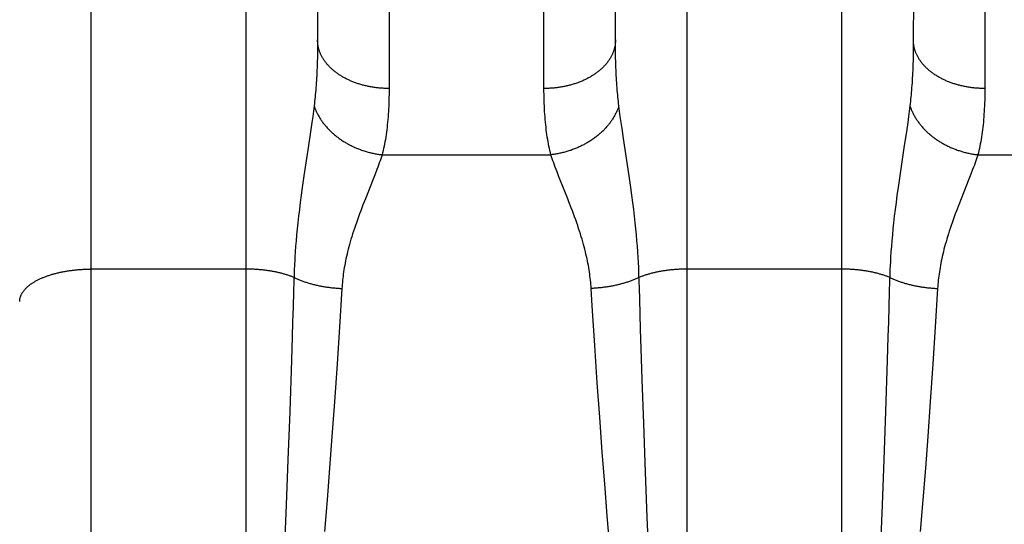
# Model space of a CAD drawing. Header units: inches. Extents: x 0 to 214, y 0 to 139.
# Tile 75 of 147: x 91.341 to 91.754, y 38.647 to 38.859. Entities that reach past the tile are written whole.
import ezdxf

# ---------------------------------------------------------------- set-up
doc = ezdxf.new("R2010")
doc.units = ezdxf.units.IN
doc.header["$LTSCALE"] = 11.786071
doc.header["$MEASUREMENT"] = 0
doc.linetypes.add('HIDDEN', pattern=[0.2, 0.1, -0.1])
doc.layers.add('MAIN_OR_RIGHT_DOOR_ASSEMBLY', color=7, linetype='CONTINUOUS')

msp = doc.modelspace()

# ---------------------------------------------------------------- linework, layer by layer
at = {"layer": 'MAIN_OR_RIGHT_DOOR_ASSEMBLY', "color": 8, "linetype": 'HIDDEN'}
for p, q in [((91.37123, 38.45958), (91.37123, 40.24458)), ((91.34123, 40.21458), (91.34123, 38.48959)), ((91.43623, 38.45958), (91.43623, 39.27037)), ((91.62123, 39.27037), (91.62123, 38.45958)), ((91.68623, 38.45958), (91.68623, 39.27037)), ((91.49622, 39.17556), (91.49623, 38.83034)), ((91.56123, 38.82908), (91.56123, 39.17423)), ((91.74622, 39.17556), (91.74623, 38.83034)), ((91.46622, 39.15793), (91.46623, 38.85072)), ((91.59123, 38.85072), (91.59123, 39.15793)), ((91.71623, 39.15672), (91.71622, 38.8495)), ((91.46623, 38.85072), (91.46622, 38.8483)), ((91.59123, 38.8483), (91.59123, 38.85072)), ((91.46622, 38.8483), (91.46619, 38.84592)), ((91.59126, 38.84592), (91.59123, 38.8483)), ((91.71621, 38.8471), (91.71617, 38.84475)), ((91.71622, 38.8495), (91.71621, 38.8471)), ((91.46615, 38.84359), (91.46609, 38.84131)), ((91.46619, 38.84592), (91.46615, 38.84359)), ((91.5913, 38.84359), (91.59126, 38.84592)), ((91.59136, 38.84131), (91.5913, 38.84359)), ((91.71617, 38.84475), (91.71612, 38.84244)), ((91.59144, 38.83908), (91.59136, 38.84131)), ((91.46477, 38.82308), (91.46449, 38.82087)), ((91.59296, 38.82087), (91.59268, 38.82308)), ((91.71477, 38.82308), (91.71449, 38.82087)), ((91.46418, 38.81854), (91.46385, 38.81609)), ((91.46449, 38.82087), (91.46418, 38.81854)), ((91.59327, 38.81854), (91.59296, 38.82087)), ((91.5936, 38.81609), (91.59327, 38.81854)), ((91.71418, 38.81854), (91.71385, 38.81609)), ((91.71449, 38.82087), (91.71418, 38.81854)), ((91.46385, 38.81609), (91.46329, 38.81217)), ((91.59397, 38.81351), (91.5936, 38.81609)), ((91.59458, 38.80937), (91.59397, 38.81351)), ((91.71385, 38.81609), (91.71329, 38.81217)), ((91.46329, 38.81217), (91.46244, 38.80644)), ((91.59694, 38.79366), (91.59458, 38.80937)), ((91.71329, 38.81217), (91.71244, 38.80644)), ((91.46244, 38.80644), (91.46051, 38.79366)), ((91.71244, 38.80644), (91.71051, 38.79366)), ((91.49331, 38.80252), (91.56414, 38.80252)), ((91.74331, 38.80252), (91.81414, 38.80252)), ((91.46051, 38.79366), (91.4598, 38.78875)), ((91.49035, 38.79433), (91.48953, 38.79222)), ((91.49111, 38.79633), (91.49035, 38.79433)), ((91.59765, 38.78875), (91.59694, 38.79366)), ((91.71051, 38.79366), (91.7098, 38.78875)), ((91.74035, 38.79433), (91.73953, 38.79222)), ((91.74111, 38.79633), (91.74035, 38.79433)), ((91.4598, 38.78875), (91.45936, 38.78558)), ((91.48953, 38.79222), (91.48627, 38.78401)), ((91.59809, 38.78558), (91.59765, 38.78875)), ((91.7098, 38.78875), (91.70936, 38.78558)), ((91.73953, 38.79222), (91.73627, 38.78401)), ((91.45936, 38.78558), (91.45895, 38.78252)), ((91.5985, 38.78252), (91.59809, 38.78558)), ((91.70936, 38.78558), (91.70895, 38.78252)), ((91.45895, 38.78252), (91.45857, 38.77957)), ((91.48528, 38.78149), (91.48431, 38.77896)), ((91.48627, 38.78401), (91.48528, 38.78149)), ((91.57168, 38.78276), (91.57118, 38.78401)), ((91.59888, 38.77957), (91.5985, 38.78252)), ((91.70895, 38.78252), (91.70857, 38.77957)), ((91.73528, 38.78149), (91.73431, 38.77896)), ((91.73627, 38.78401), (91.73528, 38.78149)), ((91.45823, 38.77673), (91.45793, 38.77402)), ((91.45857, 38.77957), (91.45823, 38.77673)), ((91.59922, 38.77673), (91.59888, 38.77957)), ((91.59952, 38.77402), (91.59922, 38.77673)), ((91.70823, 38.77673), (91.70793, 38.77402)), ((91.70857, 38.77957), (91.70823, 38.77673)), ((91.45793, 38.77402), (91.45765, 38.7714)), ((91.5998, 38.7714), (91.59952, 38.77402)), ((91.70793, 38.77402), (91.70765, 38.7714)), ((91.45741, 38.76889), (91.45719, 38.76646)), ((91.45765, 38.7714), (91.45741, 38.76889)), ((91.60004, 38.76889), (91.5998, 38.7714)), ((91.60026, 38.76646), (91.60004, 38.76889)), ((91.70741, 38.76889), (91.70719, 38.76646)), ((91.70765, 38.7714), (91.70741, 38.76889)), ((91.457, 38.76411), (91.45683, 38.76181)), ((91.45719, 38.76646), (91.457, 38.76411)), ((91.60045, 38.76411), (91.60026, 38.76646)), ((91.60062, 38.76181), (91.60045, 38.76411)), ((91.707, 38.76411), (91.70683, 38.76181)), ((91.70719, 38.76646), (91.707, 38.76411)), ((91.45683, 38.76181), (91.45669, 38.75957)), ((91.60076, 38.75957), (91.60062, 38.76181)), ((91.60088, 38.75738), (91.60076, 38.75957)), ((91.70669, 38.75957), (91.70657, 38.75738)), ((91.70683, 38.76181), (91.70669, 38.75957)), ((91.45651, 38.7563), (91.45642, 38.75417)), ((91.43623, 38.75455), (91.3708, 38.75455)), ((91.45635, 38.75208), (91.45628, 38.74954)), ((91.45642, 38.75417), (91.45635, 38.75208)), ((91.68623, 38.75455), (91.62082, 38.75455)), ((91.70635, 38.75208), (91.70628, 38.74954)), ((91.70642, 38.75417), (91.70635, 38.75208)), ((91.45628, 38.74954), (91.45614, 38.74496)), ((91.70628, 38.74954), (91.70614, 38.74496)), ((91.45614, 38.74496), (91.45595, 38.73877)), ((91.47642, 38.74643), (91.47539, 38.73019)), ((91.58148, 38.73915), (91.58103, 38.74643)), ((91.6014, 38.74188), (91.60126, 38.74649)), ((91.70614, 38.74496), (91.70595, 38.73877)), ((91.72642, 38.74643), (91.72539, 38.73019)), ((91.58255, 38.72256), (91.58148, 38.73915)), ((91.60159, 38.73564), (91.6014, 38.74188)), ((91.45595, 38.73877), (91.45576, 38.73248)), ((91.60179, 38.7293), (91.60159, 38.73564)), ((91.70595, 38.73877), (91.70576, 38.73248)), ((91.45576, 38.73248), (91.45556, 38.7261)), ((91.70576, 38.73248), (91.70556, 38.7261)), ((91.47539, 38.73019), (91.47438, 38.71479)), ((91.60204, 38.72127), (91.60179, 38.7293)), ((91.72539, 38.73019), (91.72438, 38.71479)), ((91.45556, 38.7261), (91.45525, 38.71638)), ((91.5836, 38.70689), (91.58255, 38.72256)), ((91.70556, 38.7261), (91.70525, 38.71638)), ((91.60247, 38.70816), (91.60204, 38.72127)), ((91.45525, 38.71638), (91.45453, 38.69481)), ((91.47438, 38.71479), (91.47329, 38.69889)), ((91.70525, 38.71638), (91.70453, 38.69481)), ((91.72438, 38.71479), (91.72329, 38.69889)), ((91.58462, 38.69242), (91.5836, 38.70689)), ((91.6031, 38.68975), (91.60247, 38.70816)), ((91.47329, 38.69889), (91.47224, 38.68426)), ((91.72329, 38.69889), (91.72224, 38.68426)), ((91.45453, 38.69481), (91.4538, 38.67447)), ((91.70453, 38.69481), (91.7038, 38.67447)), ((91.58569, 38.67768), (91.58462, 38.69242)), ((91.60384, 38.66935), (91.6031, 38.68975)), ((91.47224, 38.68426), (91.47126, 38.67106)), ((91.72224, 38.68426), (91.72126, 38.67106)), ((91.5867, 38.66442), (91.58569, 38.67768)), ((91.4538, 38.67447), (91.45309, 38.65565)), ((91.7038, 38.67447), (91.70309, 38.65565)), ((91.47126, 38.67106), (91.47022, 38.65776)), ((91.60456, 38.65052), (91.60384, 38.66935)), ((91.72126, 38.67106), (91.72022, 38.65776)), ((91.58776, 38.65108), (91.5867, 38.66442)), ((91.47022, 38.65776), (91.46914, 38.6444)), ((91.72022, 38.65776), (91.71914, 38.6444)), ((91.45309, 38.65565), (91.4524, 38.63856)), ((91.70309, 38.65565), (91.7024, 38.63856)), ((91.58887, 38.63773), (91.58776, 38.65108)), ((91.60512, 38.63685), (91.60456, 38.65052))]:
    msp.add_line(p, q, dxfattribs=at)
for points in [[(91.49623, 38.83034), (91.4958, 38.83034), (91.49538, 38.83035), (91.49496, 38.83036), (91.49454, 38.83037), (91.49412, 38.83039), (91.4937, 38.83041), (91.49328, 38.83044), (91.49287, 38.83047), (91.49245, 38.8305), (91.49203, 38.83054), (91.49162, 38.83058), (91.4912, 38.83063), (91.49079, 38.83068), (91.49037, 38.83073), (91.48996, 38.83079), (91.48955, 38.83085), (91.48914, 38.83092), (91.48873, 38.83099), (91.48833, 38.83106), (91.48792, 38.83114), (91.48752, 38.83122), (91.48711, 38.8313), (91.48671, 38.83139), (91.48632, 38.83149), (91.48592, 38.83158), (91.48553, 38.83168), (91.48513, 38.83179), (91.48474, 38.83189), (91.48436, 38.832), (91.48397, 38.83212), (91.48359, 38.83224), (91.48321, 38.83236), (91.48283, 38.83249), (91.48246, 38.83262), (91.48208, 38.83275), (91.48171, 38.83289), (91.48135, 38.83303), (91.48098, 38.83317), (91.48062, 38.83332), (91.48026, 38.83347), (91.47991, 38.83362), (91.47956, 38.83378), (91.47921, 38.83394), (91.47887, 38.8341), (91.47852, 38.83427), (91.47819, 38.83444), (91.47785, 38.83461), (91.47752, 38.83479), (91.47719, 38.83497), (91.47687, 38.83515), (91.47655, 38.83534), (91.47623, 38.83553), (91.47592, 38.83572), (91.47562, 38.83591), (91.47531, 38.83611), (91.47501, 38.83631), (91.47472, 38.83652), (91.47443, 38.83672), (91.47414, 38.83693), (91.47386, 38.83714), (91.47358, 38.83736), (91.4733, 38.83757), (91.47303, 38.83779), (91.47277, 38.83802), (91.47251, 38.83824), (91.47225, 38.83847), (91.472, 38.8387), (91.47176, 38.83893), (91.47152, 38.83916), (91.47128, 38.8394), (91.47105, 38.83964), (91.47082, 38.83988), (91.4706, 38.84012), (91.47039, 38.84037), (91.47017, 38.84061), (91.46997, 38.84086), (91.46977, 38.84112), (91.46957, 38.84137), (91.46938, 38.84162), (91.4692, 38.84188), (91.46902, 38.84214), (91.46884, 38.8424), (91.46867, 38.84266), (91.46851, 38.84292), (91.46835, 38.84319), (91.4682, 38.84345), (91.46805, 38.84372), (91.46791, 38.84399), (91.46777, 38.84426), (91.46764, 38.84453), (91.46752, 38.84481), (91.4674, 38.84508), (91.46728, 38.84536), (91.46718, 38.84563), (91.46707, 38.84591), (91.46698, 38.84619), (91.46689, 38.84647), (91.4668, 38.84675), (91.46672, 38.84703), (91.46665, 38.84731), (91.46658, 38.84759), (91.46652, 38.84787), (91.46646, 38.84816), (91.46641, 38.84844), (91.46637, 38.84872), (91.46633, 38.84901), (91.4663, 38.84929), (91.46627, 38.84958), (91.46625, 38.84987), (91.46624, 38.85015), (91.46623, 38.85044), (91.46623, 38.85072)], [(91.59123, 38.85072), (91.59122, 38.85044), (91.59121, 38.85015), (91.5912, 38.84987), (91.59118, 38.84958), (91.59115, 38.84929), (91.59112, 38.84901), (91.59108, 38.84872), (91.59104, 38.84844), (91.59099, 38.84816), (91.59093, 38.84787), (91.59087, 38.84759), (91.5908, 38.84731), (91.59073, 38.84703), (91.59065, 38.84675), (91.59056, 38.84647), (91.59047, 38.84619), (91.59038, 38.84591), (91.59027, 38.84563), (91.59017, 38.84536), (91.59005, 38.84508), (91.58993, 38.84481), (91.58981, 38.84453), (91.58968, 38.84426), (91.58954, 38.84399), (91.5894, 38.84372), (91.58925, 38.84345), (91.5891, 38.84319), (91.58894, 38.84292), (91.58878, 38.84266), (91.58861, 38.8424), (91.58843, 38.84214), (91.58825, 38.84188), (91.58807, 38.84162), (91.58788, 38.84137), (91.58768, 38.84112), (91.58748, 38.84086), (91.58728, 38.84061), (91.58706, 38.84037), (91.58685, 38.84012), (91.58663, 38.83988), (91.5864, 38.83964), (91.58617, 38.8394), (91.58593, 38.83916), (91.58569, 38.83893), (91.58545, 38.8387), (91.5852, 38.83847), (91.58494, 38.83824), (91.58468, 38.83802), (91.58442, 38.83779), (91.58415, 38.83757), (91.58387, 38.83736), (91.58359, 38.83714), (91.58331, 38.83693), (91.58303, 38.83672), (91.58273, 38.83652), (91.58244, 38.83631), (91.58214, 38.83611), (91.58184, 38.83591), (91.58153, 38.83572), (91.58122, 38.83553), (91.5809, 38.83534), (91.58058, 38.83515), (91.58026, 38.83497), (91.57993, 38.83479), (91.5796, 38.83461), (91.57926, 38.83444), (91.57893, 38.83427), (91.57859, 38.8341), (91.57824, 38.83394), (91.57789, 38.83378), (91.57754, 38.83362), (91.57719, 38.83347), (91.57683, 38.83332), (91.57647, 38.83317), (91.5761, 38.83303), (91.57574, 38.83289), (91.57537, 38.83275), (91.57499, 38.83262), (91.57462, 38.83249), (91.57424, 38.83236), (91.57386, 38.83224), (91.57348, 38.83212), (91.57309, 38.832), (91.57271, 38.83189), (91.57232, 38.83179), (91.57192, 38.83168), (91.57153, 38.83158), (91.57113, 38.83149), (91.57074, 38.83139), (91.57034, 38.8313), (91.56993, 38.83122), (91.56953, 38.83114), (91.56913, 38.83106), (91.56872, 38.83099), (91.56831, 38.83092), (91.5679, 38.83085), (91.56749, 38.83079), (91.56708, 38.83073), (91.56666, 38.83068), (91.56625, 38.83063), (91.56584, 38.83058), (91.56542, 38.83054), (91.565, 38.8305), (91.56458, 38.83047), (91.56417, 38.83044), (91.56375, 38.83041), (91.56333, 38.83039), (91.56291, 38.83037), (91.56249, 38.83036), (91.56207, 38.83035), (91.56165, 38.83034), (91.56123, 38.83034)], [(91.74623, 38.83034), (91.7458, 38.83034), (91.74538, 38.83035), (91.74496, 38.83036), (91.74454, 38.83037), (91.74412, 38.83039), (91.7437, 38.83041), (91.74328, 38.83044), (91.74287, 38.83047), (91.74245, 38.8305), (91.74203, 38.83054), (91.74162, 38.83058), (91.7412, 38.83063), (91.74079, 38.83068), (91.74037, 38.83073), (91.73996, 38.83079), (91.73955, 38.83085), (91.73914, 38.83092), (91.73873, 38.83099), (91.73833, 38.83106), (91.73792, 38.83114), (91.73752, 38.83122), (91.73711, 38.8313), (91.73671, 38.83139), (91.73632, 38.83149), (91.73592, 38.83158), (91.73553, 38.83168), (91.73513, 38.83179), (91.73474, 38.83189), (91.73436, 38.832), (91.73397, 38.83212), (91.73359, 38.83224), (91.73321, 38.83236), (91.73283, 38.83249), (91.73246, 38.83262), (91.73208, 38.83275), (91.73171, 38.83289), (91.73135, 38.83303), (91.73098, 38.83317), (91.73062, 38.83332), (91.73026, 38.83347), (91.72991, 38.83362), (91.72956, 38.83378), (91.72921, 38.83394), (91.72887, 38.8341), (91.72852, 38.83427), (91.72819, 38.83444), (91.72785, 38.83461), (91.72752, 38.83479), (91.72719, 38.83497), (91.72687, 38.83515), (91.72655, 38.83534), (91.72623, 38.83553), (91.72592, 38.83572), (91.72562, 38.83591), (91.72531, 38.83611), (91.72501, 38.83631), (91.72472, 38.83652), (91.72443, 38.83672), (91.72414, 38.83693), (91.72386, 38.83714), (91.72358, 38.83736), (91.7233, 38.83757), (91.72303, 38.83779), (91.72277, 38.83802), (91.72251, 38.83824), (91.72225, 38.83847), (91.722, 38.8387), (91.72176, 38.83893), (91.72152, 38.83916), (91.72128, 38.8394), (91.72105, 38.83964), (91.72082, 38.83988), (91.7206, 38.84012), (91.72039, 38.84037), (91.72017, 38.84061), (91.71997, 38.84086), (91.71977, 38.84112), (91.71957, 38.84137), (91.71938, 38.84162), (91.7192, 38.84188), (91.71902, 38.84214), (91.71884, 38.8424), (91.71867, 38.84266), (91.71851, 38.84292), (91.71835, 38.84319), (91.7182, 38.84345), (91.71805, 38.84372), (91.71791, 38.84399), (91.71777, 38.84426), (91.71764, 38.84453), (91.71752, 38.84481), (91.7174, 38.84508), (91.71728, 38.84536), (91.71718, 38.84563), (91.71707, 38.84591), (91.71698, 38.84619), (91.71689, 38.84647), (91.7168, 38.84675), (91.71672, 38.84703), (91.71665, 38.84731), (91.71658, 38.84759), (91.71652, 38.84787), (91.71646, 38.84816), (91.71641, 38.84844), (91.71637, 38.84872), (91.71633, 38.84901), (91.7163, 38.84929), (91.71627, 38.84958), (91.71625, 38.84987), (91.71624, 38.85015), (91.71623, 38.85044), (91.71623, 38.85072)], [(91.71612, 38.84244), (91.71605, 38.84019), (91.71601, 38.83908), (91.71596, 38.83799), (91.71591, 38.83691), (91.71586, 38.83584), (91.7158, 38.83478), (91.71574, 38.83373), (91.71567, 38.8327), (91.7156, 38.83168), (91.71552, 38.83068), (91.71544, 38.82968), (91.71536, 38.8287), (91.71527, 38.82773), (91.71518, 38.82678), (91.71508, 38.82583), (91.71498, 38.8249), (91.71488, 38.82399), (91.71477, 38.82308)], [(91.46609, 38.84131), (91.46601, 38.83908), (91.46596, 38.83799), (91.46591, 38.83691), (91.46586, 38.83584), (91.4658, 38.83478), (91.46574, 38.83373), (91.46567, 38.8327), (91.4656, 38.83168), (91.46552, 38.83068), (91.46544, 38.82968), (91.46536, 38.8287), (91.46527, 38.82773), (91.46518, 38.82678), (91.46508, 38.82583), (91.46498, 38.8249), (91.46488, 38.82399), (91.46477, 38.82308)], [(91.59268, 38.82308), (91.59257, 38.82399), (91.59247, 38.8249), (91.59237, 38.82583), (91.59227, 38.82678), (91.59218, 38.82773), (91.59209, 38.8287), (91.59201, 38.82968), (91.59193, 38.83068), (91.59185, 38.83168), (91.59178, 38.8327), (91.59171, 38.83373), (91.59165, 38.83478), (91.59159, 38.83584), (91.59154, 38.83691), (91.59149, 38.83799), (91.59144, 38.83908)], [(91.49623, 38.83034), (91.49622, 38.82908), (91.49621, 38.82783), (91.49619, 38.82659), (91.49616, 38.82538), (91.49612, 38.82418), (91.49607, 38.82299), (91.49601, 38.82182), (91.49595, 38.82066), (91.49587, 38.81952), (91.49579, 38.8184), (91.4957, 38.81729), (91.4956, 38.8162), (91.49549, 38.81512), (91.49537, 38.81406), (91.49525, 38.81302), (91.49511, 38.81199), (91.49497, 38.81097), (91.49482, 38.80997), (91.49466, 38.80899), (91.49449, 38.80802), (91.49432, 38.80707), (91.49413, 38.80613), (91.49394, 38.8052), (91.49374, 38.8043), (91.49353, 38.8034), (91.49331, 38.80252)], [(91.74623, 38.83034), (91.74622, 38.82908), (91.74621, 38.82783), (91.74619, 38.82659), (91.74616, 38.82538), (91.74612, 38.82418), (91.74607, 38.82299), (91.74601, 38.82182), (91.74595, 38.82066), (91.74587, 38.81952), (91.74579, 38.8184), (91.7457, 38.81729), (91.7456, 38.8162), (91.74549, 38.81512), (91.74537, 38.81406), (91.74525, 38.81302), (91.74511, 38.81199), (91.74497, 38.81097), (91.74482, 38.80997), (91.74466, 38.80899), (91.74449, 38.80802), (91.74432, 38.80707), (91.74413, 38.80613), (91.74394, 38.8052), (91.74374, 38.8043), (91.74353, 38.8034), (91.74331, 38.80252)], [(91.56414, 38.80252), (91.56392, 38.8034), (91.56371, 38.8043), (91.56351, 38.8052), (91.56332, 38.80613), (91.56313, 38.80707), (91.56296, 38.80802), (91.56279, 38.80899), (91.56263, 38.80997), (91.56248, 38.81097), (91.56234, 38.81199), (91.5622, 38.81302), (91.56208, 38.81406), (91.56196, 38.81512), (91.56185, 38.8162), (91.56175, 38.81729), (91.56166, 38.8184), (91.56158, 38.81952), (91.5615, 38.82066), (91.56144, 38.82182), (91.56138, 38.82299), (91.56133, 38.82418), (91.56129, 38.82538), (91.56126, 38.82659), (91.56124, 38.82783), (91.56123, 38.82908)], [(91.46477, 38.82308), (91.46488, 38.82275), (91.465, 38.82241), (91.46512, 38.82208), (91.46525, 38.82175), (91.46538, 38.82142), (91.46552, 38.82109), (91.46567, 38.82076), (91.46582, 38.82043), (91.46598, 38.8201), (91.46614, 38.81978), (91.46631, 38.81945), (91.46648, 38.81913), (91.46666, 38.81881), (91.46684, 38.81848), (91.46703, 38.81817), (91.46723, 38.81785), (91.46743, 38.81753), (91.46763, 38.81722), (91.46784, 38.81691), (91.46806, 38.8166), (91.46828, 38.81629), (91.4685, 38.81598), (91.46874, 38.81568), (91.46897, 38.81537), (91.46921, 38.81507), (91.46946, 38.81477), (91.46971, 38.81448), (91.46996, 38.81418), (91.47022, 38.81389), (91.47049, 38.8136), (91.47076, 38.81332), (91.47103, 38.81303), (91.47131, 38.81275), (91.47159, 38.81248), (91.47188, 38.8122), (91.47217, 38.81193), (91.47247, 38.81166), (91.47277, 38.81139), (91.47307, 38.81113), (91.47338, 38.81086), (91.47369, 38.81061), (91.47401, 38.81035), (91.47433, 38.8101), (91.47466, 38.80985), (91.47498, 38.80961), (91.47532, 38.80936), (91.47565, 38.80913), (91.47599, 38.80889), (91.47633, 38.80866), (91.47668, 38.80843), (91.47703, 38.80821), (91.47738, 38.80798), (91.47774, 38.80777), (91.4781, 38.80755), (91.47846, 38.80734), (91.47882, 38.80714), (91.47919, 38.80693), (91.47956, 38.80674), (91.47994, 38.80654), (91.48031, 38.80635), (91.48069, 38.80616), (91.48107, 38.80598), (91.48146, 38.8058), (91.48184, 38.80563), (91.48223, 38.80546), (91.48262, 38.80529), (91.48302, 38.80513), (91.48341, 38.80497), (91.48381, 38.80482), (91.48421, 38.80467), (91.48461, 38.80452), (91.48501, 38.80438), (91.48542, 38.80425), (91.48582, 38.80411), (91.48623, 38.80399), (91.48664, 38.80386), (91.48705, 38.80375), (91.48746, 38.80363), (91.48788, 38.80352), (91.48829, 38.80342), (91.48871, 38.80332), (91.48912, 38.80322), (91.48954, 38.80313), (91.48996, 38.80304), (91.49037, 38.80296), (91.49079, 38.80289), (91.49121, 38.80281), (91.49163, 38.80275), (91.49205, 38.80268), (91.49247, 38.80262), (91.49289, 38.80257), (91.49331, 38.80252)], [(91.59268, 38.82308), (91.59257, 38.82275), (91.59245, 38.82241), (91.59233, 38.82208), (91.5922, 38.82175), (91.59207, 38.82142), (91.59193, 38.82109), (91.59178, 38.82076), (91.59163, 38.82043), (91.59147, 38.8201), (91.59131, 38.81978), (91.59114, 38.81945), (91.59097, 38.81913), (91.59079, 38.81881), (91.59061, 38.81848), (91.59042, 38.81817), (91.59022, 38.81785), (91.59002, 38.81753), (91.58982, 38.81722), (91.58961, 38.81691), (91.58939, 38.8166), (91.58917, 38.81629), (91.58895, 38.81598), (91.58871, 38.81568), (91.58848, 38.81537), (91.58824, 38.81507), (91.58799, 38.81477), (91.58774, 38.81448), (91.58749, 38.81418), (91.58723, 38.81389), (91.58696, 38.8136), (91.58669, 38.81332), (91.58642, 38.81303), (91.58614, 38.81275), (91.58586, 38.81248), (91.58557, 38.8122), (91.58528, 38.81193), (91.58498, 38.81166), (91.58468, 38.81139), (91.58438, 38.81113), (91.58407, 38.81086), (91.58376, 38.81061), (91.58344, 38.81035), (91.58312, 38.8101), (91.5828, 38.80985), (91.58247, 38.80961), (91.58214, 38.80936), (91.5818, 38.80913), (91.58146, 38.80889), (91.58112, 38.80866), (91.58077, 38.80843), (91.58042, 38.80821), (91.58007, 38.80798), (91.57971, 38.80777), (91.57936, 38.80755), (91.57899, 38.80734), (91.57863, 38.80714), (91.57826, 38.80693), (91.57789, 38.80674), (91.57752, 38.80654), (91.57714, 38.80635), (91.57676, 38.80616), (91.57638, 38.80598), (91.57599, 38.8058), (91.57561, 38.80563), (91.57522, 38.80546), (91.57483, 38.80529), (91.57443, 38.80513), (91.57404, 38.80497), (91.57364, 38.80482), (91.57324, 38.80467), (91.57284, 38.80452), (91.57244, 38.80438), (91.57203, 38.80425), (91.57163, 38.80411), (91.57122, 38.80399), (91.57081, 38.80386), (91.5704, 38.80375), (91.56999, 38.80363), (91.56957, 38.80352), (91.56916, 38.80342), (91.56875, 38.80332), (91.56833, 38.80322), (91.56791, 38.80313), (91.56749, 38.80304), (91.56708, 38.80296), (91.56666, 38.80289), (91.56624, 38.80281), (91.56582, 38.80275), (91.5654, 38.80268), (91.56498, 38.80262), (91.56456, 38.80257), (91.56414, 38.80252)], [(91.71477, 38.82308), (91.71488, 38.82275), (91.715, 38.82241), (91.71512, 38.82208), (91.71525, 38.82175), (91.71538, 38.82142), (91.71552, 38.82109), (91.71567, 38.82076), (91.71582, 38.82043), (91.71598, 38.8201), (91.71614, 38.81978), (91.71631, 38.81945), (91.71648, 38.81913), (91.71666, 38.81881), (91.71684, 38.81848), (91.71703, 38.81817), (91.71723, 38.81785), (91.71743, 38.81753), (91.71763, 38.81722), (91.71784, 38.81691), (91.71806, 38.8166), (91.71828, 38.81629), (91.7185, 38.81598), (91.71874, 38.81568), (91.71897, 38.81537), (91.71921, 38.81507), (91.71946, 38.81477), (91.71971, 38.81448), (91.71996, 38.81418), (91.72022, 38.81389), (91.72049, 38.8136), (91.72076, 38.81332), (91.72103, 38.81303), (91.72131, 38.81275), (91.72159, 38.81248), (91.72188, 38.8122), (91.72217, 38.81193), (91.72247, 38.81166), (91.72277, 38.81139), (91.72307, 38.81113), (91.72338, 38.81086), (91.72369, 38.81061), (91.72401, 38.81035), (91.72433, 38.8101), (91.72466, 38.80985), (91.72498, 38.80961), (91.72532, 38.80936), (91.72565, 38.80913), (91.72599, 38.80889), (91.72633, 38.80866), (91.72668, 38.80843), (91.72703, 38.80821), (91.72738, 38.80798), (91.72774, 38.80777), (91.7281, 38.80755), (91.72846, 38.80734), (91.72882, 38.80714), (91.72919, 38.80693), (91.72956, 38.80674), (91.72994, 38.80654), (91.73031, 38.80635), (91.73069, 38.80616), (91.73107, 38.80598), (91.73146, 38.8058), (91.73184, 38.80563), (91.73223, 38.80546), (91.73262, 38.80529), (91.73302, 38.80513), (91.73341, 38.80497), (91.73381, 38.80482), (91.73421, 38.80467), (91.73461, 38.80452), (91.73501, 38.80438), (91.73542, 38.80425), (91.73582, 38.80411), (91.73623, 38.80399), (91.73664, 38.80386), (91.73705, 38.80375), (91.73746, 38.80363), (91.73788, 38.80352), (91.73829, 38.80342), (91.73871, 38.80332), (91.73912, 38.80322), (91.73954, 38.80313), (91.73996, 38.80304), (91.74037, 38.80296), (91.74079, 38.80289), (91.74121, 38.80281), (91.74163, 38.80275), (91.74205, 38.80268), (91.74247, 38.80262), (91.74289, 38.80257), (91.74331, 38.80252)], [(91.49331, 38.80252), (91.49304, 38.80171), (91.49276, 38.80087), (91.49246, 38.80001), (91.49214, 38.79912), (91.49182, 38.79822), (91.49147, 38.79728), (91.49111, 38.79633)], [(91.56751, 38.79329), (91.56671, 38.79534), (91.56634, 38.79633), (91.56598, 38.79728), (91.56564, 38.79822), (91.56531, 38.79912), (91.56499, 38.80001), (91.56469, 38.80087), (91.56441, 38.80171), (91.56414, 38.80252)], [(91.74331, 38.80252), (91.74304, 38.80171), (91.74276, 38.80087), (91.74246, 38.80001), (91.74214, 38.79912), (91.74182, 38.79822), (91.74147, 38.79728), (91.74111, 38.79633)], [(91.57118, 38.78401), (91.56792, 38.79222), (91.56751, 38.79329)], [(91.58103, 38.74643), (91.58097, 38.74728), (91.58091, 38.74813), (91.58083, 38.74899), (91.58075, 38.74985), (91.58065, 38.75072), (91.58054, 38.7516), (91.58043, 38.75248), (91.5803, 38.75337), (91.58016, 38.75427), (91.58001, 38.75518), (91.57985, 38.7561), (91.57968, 38.75702), (91.57949, 38.75796), (91.5793, 38.75891), (91.57909, 38.75987), (91.57886, 38.76085), (91.57863, 38.76184), (91.57837, 38.76285), (91.57811, 38.76387), (91.57782, 38.76491), (91.57752, 38.76597), (91.57721, 38.76706), (91.57688, 38.76816), (91.57653, 38.76928), (91.57616, 38.77043), (91.57578, 38.77159), (91.57538, 38.77278), (91.57496, 38.77398), (91.57453, 38.7752), (91.57408, 38.77644), (91.57361, 38.7777), (91.57314, 38.77896), (91.57266, 38.78023), (91.57168, 38.78276)], [(91.48431, 38.77896), (91.48384, 38.7777), (91.48337, 38.77644), (91.48292, 38.7752), (91.48249, 38.77398), (91.48207, 38.77278), (91.48167, 38.77159), (91.48129, 38.77043), (91.48092, 38.76928), (91.48057, 38.76816), (91.48024, 38.76706), (91.47993, 38.76597), (91.47963, 38.76491), (91.47934, 38.76387), (91.47908, 38.76285), (91.47882, 38.76184), (91.47859, 38.76085), (91.47836, 38.75987), (91.47815, 38.75891), (91.47796, 38.75796), (91.47777, 38.75702), (91.4776, 38.7561), (91.47744, 38.75518), (91.47729, 38.75427), (91.47715, 38.75337), (91.47702, 38.75248), (91.47691, 38.7516), (91.4768, 38.75072), (91.47671, 38.74985), (91.47662, 38.74899), (91.47654, 38.74813), (91.47648, 38.74728), (91.47642, 38.74643)], [(91.73431, 38.77896), (91.73384, 38.7777), (91.73337, 38.77644), (91.73292, 38.7752), (91.73249, 38.77398), (91.73207, 38.77278), (91.73167, 38.77159), (91.73129, 38.77043), (91.73092, 38.76928), (91.73057, 38.76816), (91.73024, 38.76706), (91.72993, 38.76597), (91.72963, 38.76491), (91.72934, 38.76387), (91.72908, 38.76285), (91.72882, 38.76184), (91.72859, 38.76085), (91.72836, 38.75987), (91.72815, 38.75891), (91.72796, 38.75796), (91.72777, 38.75702), (91.7276, 38.7561), (91.72744, 38.75518), (91.72729, 38.75427), (91.72715, 38.75337), (91.72702, 38.75248), (91.72691, 38.7516), (91.7268, 38.75072), (91.72671, 38.74985), (91.72662, 38.74899), (91.72654, 38.74813), (91.72648, 38.74728), (91.72642, 38.74643)], [(91.45669, 38.75957), (91.45662, 38.75847), (91.45651, 38.7563)], [(91.60103, 38.75417), (91.60099, 38.75523), (91.60088, 38.75738)], [(91.70657, 38.75738), (91.70651, 38.7563), (91.70642, 38.75417)], [(91.34123, 38.74096), (91.34123, 38.74115), (91.34124, 38.74134), (91.34125, 38.74153), (91.34127, 38.74172), (91.3413, 38.74191), (91.34133, 38.7421), (91.34137, 38.74229), (91.34141, 38.74248), (91.34146, 38.74267), (91.34152, 38.74286), (91.34158, 38.74305), (91.34165, 38.74323), (91.34172, 38.74342), (91.3418, 38.74361), (91.34189, 38.7438), (91.34198, 38.74398), (91.34207, 38.74417), (91.34218, 38.74435), (91.34228, 38.74454), (91.3424, 38.74472), (91.34252, 38.7449), (91.34264, 38.74508), (91.34277, 38.74527), (91.34291, 38.74545), (91.34305, 38.74563), (91.3432, 38.7458), (91.34335, 38.74598), (91.34351, 38.74616), (91.34367, 38.74633), (91.34384, 38.74651), (91.34402, 38.74668), (91.3442, 38.74685), (91.34438, 38.74703), (91.34457, 38.7472), (91.34477, 38.74736), (91.34497, 38.74753), (91.34517, 38.7477), (91.34539, 38.74786), (91.3456, 38.74803), (91.34582, 38.74819), (91.34605, 38.74835), (91.34628, 38.74851), (91.34652, 38.74867), (91.34676, 38.74882), (91.347, 38.74898), (91.34725, 38.74913), (91.34751, 38.74928), (91.34777, 38.74943), (91.34803, 38.74958), (91.3483, 38.74973), (91.34858, 38.74987), (91.34886, 38.75001), (91.34914, 38.75016), (91.34943, 38.75029), (91.34972, 38.75043), (91.35001, 38.75057), (91.35031, 38.7507), (91.35062, 38.75083), (91.35092, 38.75096), (91.35123, 38.75109), (91.35155, 38.75122), (91.35187, 38.75134), (91.35219, 38.75146), (91.35252, 38.75158), (91.35285, 38.7517), (91.35319, 38.75182), (91.35352, 38.75193), (91.35387, 38.75204), (91.35421, 38.75215), (91.35456, 38.75226), (91.35491, 38.75236), (91.35526, 38.75247), (91.35562, 38.75257), (91.35598, 38.75266), (91.35635, 38.75276), (91.35671, 38.75285), (91.35708, 38.75294), (91.35746, 38.75303), (91.35783, 38.75312), (91.35821, 38.7532), (91.35859, 38.75328), (91.35897, 38.75336), (91.35936, 38.75344), (91.35974, 38.75351), (91.36013, 38.75359), (91.36053, 38.75366), (91.36092, 38.75372), (91.36132, 38.75379), (91.36171, 38.75385), (91.36211, 38.75391), (91.36252, 38.75396), (91.36292, 38.75402), (91.36333, 38.75407), (91.36373, 38.75412), (91.36414, 38.75416), (91.36455, 38.75421), (91.36496, 38.75425), (91.36537, 38.75429), (91.36579, 38.75432), (91.3662, 38.75436), (91.36662, 38.75439), (91.36703, 38.75442), (91.36745, 38.75444), (91.36787, 38.75446), (91.36828, 38.75448), (91.3687, 38.7545), (91.36912, 38.75452), (91.36954, 38.75453), (91.36996, 38.75454), (91.37038, 38.75454), (91.3708, 38.75455)], [(91.45632, 38.75105), (91.45602, 38.75117), (91.45571, 38.75129), (91.4554, 38.75141), (91.45508, 38.75153), (91.45476, 38.75164), (91.45444, 38.75176), (91.45412, 38.75187), (91.45379, 38.75198), (91.45345, 38.75208), (91.45312, 38.75219), (91.45278, 38.75229), (91.45244, 38.75239), (91.45209, 38.75249), (91.45175, 38.75259), (91.4514, 38.75268), (91.45104, 38.75278), (91.45069, 38.75287), (91.45033, 38.75295), (91.44997, 38.75304), (91.4496, 38.75312), (91.44924, 38.7532), (91.44887, 38.75328), (91.4485, 38.75336), (91.44812, 38.75343), (91.44775, 38.75351), (91.44737, 38.75358), (91.44699, 38.75364), (91.44661, 38.75371), (91.44623, 38.75377), (91.44584, 38.75383), (91.44545, 38.75389), (91.44506, 38.75395), (91.44467, 38.754), (91.44428, 38.75405), (91.44389, 38.7541), (91.44349, 38.75414), (91.4431, 38.75419), (91.4427, 38.75423), (91.4423, 38.75427), (91.4419, 38.7543), (91.4415, 38.75434), (91.4411, 38.75437), (91.44069, 38.7544), (91.44029, 38.75442), (91.43989, 38.75445), (91.43948, 38.75447), (91.43908, 38.75449), (91.43867, 38.7545), (91.43826, 38.75452), (91.43786, 38.75453), (91.43745, 38.75454), (91.43704, 38.75454), (91.43663, 38.75455), (91.43623, 38.75455)], [(91.60126, 38.74649), (91.6011, 38.75208), (91.60103, 38.75417)], [(91.62082, 38.75455), (91.62041, 38.75454), (91.62, 38.75454), (91.61959, 38.75453), (91.61919, 38.75452), (91.61878, 38.7545), (91.61837, 38.75449), (91.61797, 38.75447), (91.61756, 38.75445), (91.61716, 38.75442), (91.61676, 38.7544), (91.61635, 38.75437), (91.61595, 38.75434), (91.61555, 38.7543), (91.61515, 38.75427), (91.61475, 38.75423), (91.61435, 38.75419), (91.61396, 38.75414), (91.61356, 38.7541), (91.61317, 38.75405), (91.61278, 38.754), (91.61239, 38.75395), (91.612, 38.75389), (91.61161, 38.75383), (91.61122, 38.75377), (91.61084, 38.75371), (91.61046, 38.75364), (91.61008, 38.75358), (91.6097, 38.75351), (91.60933, 38.75343), (91.60895, 38.75336), (91.60858, 38.75328), (91.60821, 38.7532), (91.60785, 38.75312), (91.60748, 38.75304), (91.60712, 38.75295), (91.60676, 38.75287), (91.60641, 38.75278), (91.60605, 38.75268), (91.6057, 38.75259), (91.60536, 38.75249), (91.60501, 38.75239), (91.60467, 38.75229), (91.60433, 38.75219), (91.604, 38.75208), (91.60366, 38.75198), (91.60333, 38.75187), (91.60301, 38.75176), (91.60269, 38.75164), (91.60237, 38.75153), (91.60205, 38.75141), (91.60174, 38.75129), (91.60143, 38.75117), (91.60113, 38.75105)], [(91.70632, 38.75105), (91.70602, 38.75117), (91.70571, 38.75129), (91.7054, 38.75141), (91.70508, 38.75153), (91.70476, 38.75164), (91.70444, 38.75176), (91.70412, 38.75187), (91.70379, 38.75198), (91.70345, 38.75208), (91.70312, 38.75219), (91.70278, 38.75229), (91.70244, 38.75239), (91.70209, 38.75249), (91.70175, 38.75259), (91.7014, 38.75268), (91.70104, 38.75278), (91.70069, 38.75287), (91.70033, 38.75295), (91.69997, 38.75304), (91.6996, 38.75312), (91.69924, 38.7532), (91.69887, 38.75328), (91.6985, 38.75336), (91.69812, 38.75343), (91.69775, 38.75351), (91.69737, 38.75358), (91.69699, 38.75364), (91.69661, 38.75371), (91.69623, 38.75377), (91.69584, 38.75383), (91.69545, 38.75389), (91.69506, 38.75395), (91.69467, 38.754), (91.69428, 38.75405), (91.69389, 38.7541), (91.69349, 38.75414), (91.6931, 38.75419), (91.6927, 38.75423), (91.6923, 38.75427), (91.6919, 38.7543), (91.6915, 38.75434), (91.6911, 38.75437), (91.69069, 38.7544), (91.69029, 38.75442), (91.68989, 38.75445), (91.68948, 38.75447), (91.68908, 38.75449), (91.68867, 38.7545), (91.68826, 38.75452), (91.68786, 38.75453), (91.68745, 38.75454), (91.68704, 38.75454), (91.68663, 38.75455), (91.68623, 38.75455)], [(91.45632, 38.75105), (91.45664, 38.7509), (91.45696, 38.75075), (91.45728, 38.7506), (91.45761, 38.75046), (91.45794, 38.75031), (91.45828, 38.75017), (91.45862, 38.75003), (91.45896, 38.7499), (91.45931, 38.74976), (91.45966, 38.74963), (91.46001, 38.7495), (91.46036, 38.74938), (91.46072, 38.74925), (91.46109, 38.74913), (91.46145, 38.74901), (91.46182, 38.74889), (91.46219, 38.74878), (91.46257, 38.74866), (91.46294, 38.74855), (91.46332, 38.74845), (91.4637, 38.74834), (91.46409, 38.74824), (91.46448, 38.74814), (91.46487, 38.74804), (91.46526, 38.74795), (91.46565, 38.74785), (91.46605, 38.74776), (91.46645, 38.74768), (91.46685, 38.74759), (91.46725, 38.74751), (91.46765, 38.74743), (91.46806, 38.74736), (91.46847, 38.74728), (91.46888, 38.74721), (91.46929, 38.74715), (91.4697, 38.74708), (91.47011, 38.74702), (91.47053, 38.74696), (91.47094, 38.7469), (91.47136, 38.74685), (91.47178, 38.7468), (91.4722, 38.74675), (91.47262, 38.74671), (91.47304, 38.74667), (91.47346, 38.74663), (91.47388, 38.74659), (91.4743, 38.74656), (91.47473, 38.74653), (91.47515, 38.7465), (91.47557, 38.74647), (91.476, 38.74645), (91.47642, 38.74643)], [(91.60113, 38.75105), (91.60081, 38.7509), (91.60049, 38.75075), (91.60017, 38.7506), (91.59984, 38.75046), (91.59951, 38.75031), (91.59917, 38.75017), (91.59883, 38.75003), (91.59849, 38.7499), (91.59814, 38.74976), (91.5978, 38.74963), (91.59744, 38.7495), (91.59709, 38.74938), (91.59673, 38.74925), (91.59636, 38.74913), (91.596, 38.74901), (91.59563, 38.74889), (91.59526, 38.74878), (91.59489, 38.74866), (91.59451, 38.74855), (91.59413, 38.74845), (91.59375, 38.74834), (91.59336, 38.74824), (91.59297, 38.74814), (91.59258, 38.74804), (91.59219, 38.74795), (91.5918, 38.74785), (91.5914, 38.74776), (91.591, 38.74768), (91.5906, 38.74759), (91.5902, 38.74751), (91.5898, 38.74743), (91.58939, 38.74736), (91.58898, 38.74728), (91.58857, 38.74721), (91.58816, 38.74715), (91.58775, 38.74708), (91.58734, 38.74702), (91.58692, 38.74696), (91.58651, 38.7469), (91.58609, 38.74685), (91.58567, 38.7468), (91.58525, 38.74675), (91.58483, 38.74671), (91.58441, 38.74667), (91.58399, 38.74663), (91.58357, 38.74659), (91.58315, 38.74656), (91.58272, 38.74653), (91.5823, 38.7465), (91.58188, 38.74647), (91.58145, 38.74645), (91.58103, 38.74643)], [(91.70632, 38.75105), (91.70664, 38.7509), (91.70696, 38.75075), (91.70728, 38.7506), (91.70761, 38.75046), (91.70794, 38.75031), (91.70828, 38.75017), (91.70862, 38.75003), (91.70896, 38.7499), (91.70931, 38.74976), (91.70966, 38.74963), (91.71001, 38.7495), (91.71036, 38.74938), (91.71072, 38.74925), (91.71109, 38.74913), (91.71145, 38.74901), (91.71182, 38.74889), (91.71219, 38.74878), (91.71257, 38.74866), (91.71294, 38.74855), (91.71332, 38.74845), (91.7137, 38.74834), (91.71409, 38.74824), (91.71448, 38.74814), (91.71487, 38.74804), (91.71526, 38.74795), (91.71565, 38.74785), (91.71605, 38.74776), (91.71645, 38.74768), (91.71685, 38.74759), (91.71725, 38.74751), (91.71765, 38.74743), (91.71806, 38.74736), (91.71847, 38.74728), (91.71888, 38.74721), (91.71929, 38.74715), (91.7197, 38.74708), (91.72011, 38.74702), (91.72053, 38.74696), (91.72094, 38.7469), (91.72136, 38.74685), (91.72178, 38.7468), (91.7222, 38.74675), (91.72262, 38.74671), (91.72304, 38.74667), (91.72346, 38.74663), (91.72388, 38.74659), (91.7243, 38.74656), (91.72473, 38.74653), (91.72515, 38.7465), (91.72557, 38.74647), (91.726, 38.74645), (91.72642, 38.74643)]]:
    msp.add_lwpolyline(points, dxfattribs=at)

doc.saveas('drawing.dxf')
